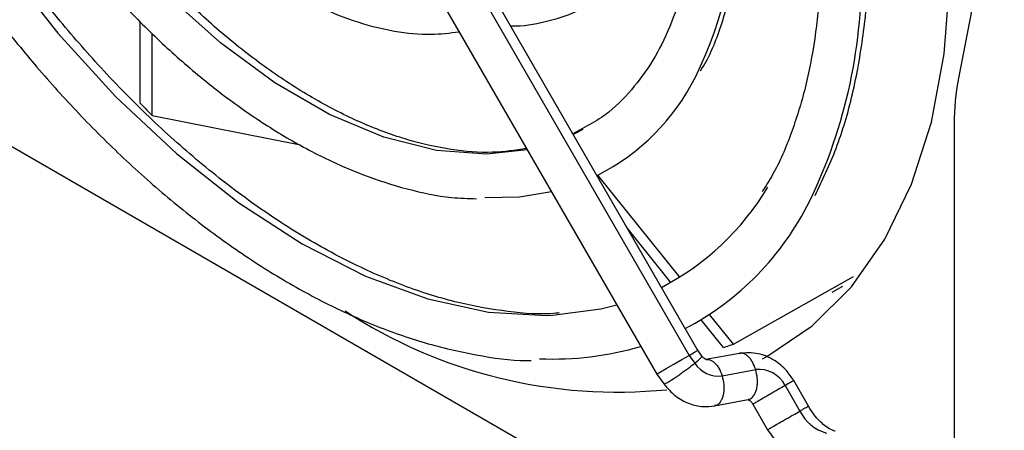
# Model space of a CAD drawing. Header units: millimetres. Extents: x -0.66 to 0.91, y -0.4 to 0.64.
# Tile 103 of 241: x 0.6184 to 0.6516, y -0.3757 to -0.3619. Entities that reach past the tile are written whole.
import ezdxf

# ---------------------------------------------------------------- set-up
doc = ezdxf.new("R2010")
doc.units = ezdxf.units.MM
doc.layers.add('FORMAT', color=7, linetype='Continuous')

msp = doc.modelspace()

# ---------------------------------------------------------------- linework, layer by layer
at = {"layer": 'FORMAT', "color": 7, "linetype": 'Continuous', "lineweight": 25}
for p, q in [((0.653754, -0.344834), (0.650045, -0.363866)), ((0.641257, -0.373035), (0.630507, -0.354415)), ((0.630215, -0.354584), (0.640965, -0.373204)), ((0.629122, -0.355215), (0.639872, -0.373835)), ((0.622455, -0.364702), (0.622455, -0.361954)), ((0.622861, -0.365121), (0.622861, -0.362358)), ((0.612147, -0.362709), (0.642137, -0.380022)), ((0.622861, -0.365121), (0.627862, -0.366109)), ((0.649905, -0.365404), (0.649905, -0.39185)), ((0.637369, -0.365556), (0.637047, -0.365741)), ((0.640649, -0.370571), (0.637884, -0.367131)), ((0.640354, -0.370744), (0.638867, -0.368895)), ((0.642461, -0.372825), (0.646508, -0.370551)), ((0.64579, -0.371077), (0.646147, -0.370871)), ((0.64212, -0.372941), (0.641368, -0.372006)), ((0.642461, -0.372825), (0.641658, -0.371825)), ((0.641399, -0.373231), (0.641256, -0.373034)), ((0.64266, -0.373136), (0.641529, -0.373348)), ((0.640965, -0.373204), (0.641155, -0.373467)), ((0.642079, -0.373897), (0.64321, -0.373685)), ((0.639873, -0.373836), (0.640111, -0.374164)), ((0.644987, -0.374914), (0.644491, -0.374055)), ((0.644202, -0.374222), (0.644698, -0.375081)), ((0.641826, -0.374908), (0.642957, -0.374696)), ((0.643113, -0.37485), (0.643609, -0.375709)), ((0.643609, -0.375709), (0.643857, -0.376055))]:
    msp.add_line(p, q, dxfattribs=at)
at = {"layer": 'FORMAT', "color": 7, "linetype": 'Continuous', "lineweight": 25, "flags": 128}
for points in [[(0.643438, -0.373325), (0.643588, -0.373245), (0.645111, -0.372214), (0.646442, -0.370891), (0.647565, -0.369293), (0.648468, -0.367437), (0.649139, -0.365347), (0.64957, -0.363049), (0.649756, -0.360569), (0.649694, -0.357939), (0.649385, -0.35519), (0.648833, -0.352355), (0.648045, -0.34947), (0.64703, -0.346568), (0.645801, -0.343686), (0.645376, -0.342795)], [(0.635509, -0.366278), (0.634137, -0.36643), (0.632445, -0.366302), (0.630668, -0.365851), (0.628841, -0.365086), (0.626996, -0.364021), (0.625168, -0.362676), (0.623392, -0.361076), (0.6217, -0.359251), (0.620124, -0.357234), (0.618769, -0.355189)], [(0.615792, -0.356908), (0.616165, -0.357517), (0.61785, -0.360013), (0.619682, -0.362349), (0.621634, -0.36449), (0.623677, -0.366405), (0.625782, -0.368066), (0.627918, -0.369449), (0.630055, -0.370533), (0.63216, -0.371303), (0.634203, -0.371747), (0.636155, -0.371859), (0.636359, -0.371851)], [(0.63738, -0.365591), (0.637144, -0.365715), (0.637056, -0.365758)], [(0.634075, -0.367884), (0.635242, -0.367859), (0.636322, -0.367687)], [(0.636359, -0.371851), (0.637987, -0.371638), (0.638525, -0.371502)], [(0.640965, -0.373204), (0.641151, -0.373097), (0.641247, -0.373041), (0.641257, -0.373035)], [(0.639872, -0.373835), (0.639889, -0.373825), (0.639999, -0.373762), (0.640195, -0.373648), (0.640447, -0.373503), (0.640718, -0.373347), (0.640965, -0.373204)]]:
    msp.add_lwpolyline(points, dxfattribs=at)
at = {"layer": 'FORMAT', "color": 7, "linetype": 'Continuous', "lineweight": 25}
for centre, radius, start, end in [((0.629241, -0.357885), 0.013332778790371, 333.520357, 1.921051), ((0.629295, -0.360377), 0.0174855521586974, 334.082439, 1.671492), ((0.634477, -0.360445), 0.0075047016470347, 297.00346, 333.18956), ((0.657961, -0.365364), 0.0080559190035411, 169.285152, 180.284809), ((0.635845, -0.36287), 0.0090695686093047, 297.502016, 329.009018), ((0.63632, -0.363696), 0.0097166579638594, 297.677271, 333.580695), ((0.638548, -0.357671), 0.0167721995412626, 236.797314, 275.69798), ((0.636395, -0.362981), 0.0103466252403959, 267.377465, 286.496952), ((0.641962, -0.37294), 0.0009636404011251, 213.106287, 276.923802), ((0.643318, -0.37467), 0.0009916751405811, 26.914969, 96.267295), ((0.645975, -0.374452), 0.0014229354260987, 206.202826, 254.457743)]:
    msp.add_arc(centre, radius, start, end, dxfattribs=at)
for points, knots in [([(0.620753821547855, -0.3540430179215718), (0.6209955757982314, -0.3544369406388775), (0.6213915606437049, -0.355082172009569), (0.6221231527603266, -0.3560704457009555), (0.6229093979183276, -0.3570475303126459), (0.6238956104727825, -0.3581178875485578), (0.6249667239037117, -0.359129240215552), (0.6261161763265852, -0.3600539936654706), (0.6273175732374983, -0.3608567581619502), (0.6285508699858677, -0.3615123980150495), (0.6297989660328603, -0.3620038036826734), (0.631044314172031, -0.3623065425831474), (0.6321964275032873, -0.3624270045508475), (0.6328981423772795, -0.3623388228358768), (0.6332117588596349, -0.3622994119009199)], [0, 0, 0, 0, 0.0747622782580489, 0.1224579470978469, 0.2011539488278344, 0.2820208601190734, 0.3679230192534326, 0.4566190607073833, 0.5472920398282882, 0.6393805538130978, 0.7326338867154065, 0.826986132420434, 0.9226751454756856, 1, 1, 1, 1]), ([(0.6354862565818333, -0.3662389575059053), (0.6351083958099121, -0.3662936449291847), (0.6343078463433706, -0.3664095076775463), (0.6329586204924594, -0.3663014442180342), (0.6314984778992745, -0.3659801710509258), (0.6299902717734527, -0.3654291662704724), (0.6284575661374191, -0.3646638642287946), (0.6269230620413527, -0.3636952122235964), (0.6254150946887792, -0.3625442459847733), (0.6239697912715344, -0.3612460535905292), (0.6226194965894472, -0.359844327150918), (0.6214807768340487, -0.3584984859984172), (0.620517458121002, -0.3572240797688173), (0.6197393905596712, -0.3561153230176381), (0.6192795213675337, -0.3553533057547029), (0.6190741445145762, -0.3550129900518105)], [0, 0, 0, 0, 0.0792995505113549, 0.1680068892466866, 0.2554218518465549, 0.3421260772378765, 0.4283749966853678, 0.5141588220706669, 0.5992429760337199, 0.6829289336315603, 0.76339796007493, 0.8403713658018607, 0.8957651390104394, 0.9534488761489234, 1, 1, 1, 1]), ([(0.6176938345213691, -0.355810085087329), (0.6180084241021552, -0.3563283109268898), (0.6185058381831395, -0.3571477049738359), (0.6193914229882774, -0.3583936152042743), (0.6203088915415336, -0.3595948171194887), (0.6214573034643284, -0.3609388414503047), (0.6227075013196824, -0.3622443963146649), (0.6240554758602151, -0.363484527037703), (0.6254741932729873, -0.3646190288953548), (0.6269430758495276, -0.3656202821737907), (0.6284427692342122, -0.366465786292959), (0.6299571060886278, -0.3671418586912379), (0.631468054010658, -0.3676223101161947), (0.6327583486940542, -0.3678957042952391), (0.633518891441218, -0.3679184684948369), (0.6337986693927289, -0.3679268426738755)], [0, 0, 0, 0, 0.0752712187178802, 0.1190152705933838, 0.1913376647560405, 0.2658622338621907, 0.3452244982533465, 0.4273771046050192, 0.5115231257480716, 0.597062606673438, 0.6836285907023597, 0.7710263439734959, 0.8591905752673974, 0.9482009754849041, 1, 1, 1, 1]), ([(0.6365834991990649, -0.3717737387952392), (0.6365446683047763, -0.3717784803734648), (0.6360038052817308, -0.3718445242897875), (0.634866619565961, -0.3717482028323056), (0.6331902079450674, -0.3714671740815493), (0.6314500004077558, -0.3709277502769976), (0.6296775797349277, -0.3701684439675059), (0.6278882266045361, -0.3691893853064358), (0.6261045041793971, -0.3680054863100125), (0.6243502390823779, -0.366634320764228), (0.6226545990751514, -0.3651038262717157), (0.6210603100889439, -0.3634646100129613), (0.6196342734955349, -0.3618124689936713), (0.6184470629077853, -0.3602855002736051), (0.6174087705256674, -0.3588218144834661), (0.6166484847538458, -0.3576745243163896), (0.6162133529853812, -0.3569424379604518), (0.6160906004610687, -0.3567359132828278)], [0, 0, 0, 0, 0.0064217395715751, 0.0894463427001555, 0.1715279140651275, 0.2530353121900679, 0.3341962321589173, 0.4150830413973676, 0.4956666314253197, 0.5757815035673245, 0.6550248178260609, 0.7324659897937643, 0.8055184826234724, 0.8691676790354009, 0.9192229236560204, 0.9772124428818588, 1, 1, 1, 1]), ([(0.6411846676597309, -0.3571013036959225), (0.641184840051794, -0.3574555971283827), (0.6411852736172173, -0.3583466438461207), (0.641022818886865, -0.3596645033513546), (0.6407188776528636, -0.3610505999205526), (0.6402672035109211, -0.3623082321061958), (0.6396749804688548, -0.3634348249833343), (0.6389244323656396, -0.36440903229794), (0.638160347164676, -0.3651375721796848), (0.6375874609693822, -0.3654405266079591), (0.6373690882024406, -0.3655560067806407)], [0, 0, 0, 0, 0.0863034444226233, 0.2170528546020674, 0.3488997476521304, 0.4823705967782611, 0.6186136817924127, 0.7596037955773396, 0.9083657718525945, 1, 1, 1, 1]), ([(0.6413520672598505, -0.3636162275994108), (0.641414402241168, -0.3635137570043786), (0.6417462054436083, -0.3629683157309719), (0.6421620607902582, -0.3618000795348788), (0.6425771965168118, -0.3601285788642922), (0.6427834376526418, -0.3585508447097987), (0.6427797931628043, -0.3575021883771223), (0.6427783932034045, -0.357099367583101)], [0, 0, 0, 0, 0.0602139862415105, 0.3205133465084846, 0.5801893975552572, 0.8387379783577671, 1, 1, 1, 1]), ([(0.6146412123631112, -0.3574099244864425), (0.6150411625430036, -0.3580734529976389), (0.615647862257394, -0.3590799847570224), (0.6166880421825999, -0.3605812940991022), (0.6177147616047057, -0.3619691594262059), (0.6189968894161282, -0.3635403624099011), (0.6203933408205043, -0.3650894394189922), (0.6219020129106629, -0.366590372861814), (0.6234957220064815, -0.3679997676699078), (0.6251539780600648, -0.3692875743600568), (0.6268573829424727, -0.3704298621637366), (0.6285885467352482, -0.3714085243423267), (0.6303309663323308, -0.3722066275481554), (0.6320725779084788, -0.3728196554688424), (0.6337922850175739, -0.3732077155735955), (0.6349894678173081, -0.37339107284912), (0.6355890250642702, -0.3733767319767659), (0.6356444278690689, -0.3733754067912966)], [0, 0, 0, 0, 0.0733891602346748, 0.1113268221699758, 0.1741237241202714, 0.2389292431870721, 0.3080412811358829, 0.3796978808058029, 0.4531987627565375, 0.5280017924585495, 0.6037494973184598, 0.6802125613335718, 0.7572653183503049, 0.8348634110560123, 0.9130479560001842, 0.9919650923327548, 1, 1, 1, 1]), ([(0.6452118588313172, -0.3678181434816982), (0.6454603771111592, -0.36730051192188), (0.6459698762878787, -0.3662392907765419), (0.6465048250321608, -0.3644204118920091), (0.6468563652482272, -0.362433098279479), (0.6470143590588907, -0.3607924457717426), (0.646991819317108, -0.3597889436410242), (0.6469859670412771, -0.3595283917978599)], [0, 0, 0, 0, 0.2217724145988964, 0.4546662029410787, 0.6870687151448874, 0.9187497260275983, 1, 1, 1, 1]), ([(0.6453909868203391, -0.3595297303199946), (0.6453913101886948, -0.3599436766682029), (0.6453921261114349, -0.3609881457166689), (0.6452213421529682, -0.3625505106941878), (0.6449026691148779, -0.3642167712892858), (0.6444207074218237, -0.3657444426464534), (0.6439278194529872, -0.3669128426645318), (0.6435461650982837, -0.36750027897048), (0.6434237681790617, -0.3676886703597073)], [0, 0, 0, 0, 0.1263760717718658, 0.3188719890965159, 0.5126610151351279, 0.7081858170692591, 0.9064149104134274, 1, 1, 1, 1]), ([(0.6349445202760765, -0.36210064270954), (0.6350043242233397, -0.3621017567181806), (0.6354569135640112, -0.3621101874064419), (0.6362516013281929, -0.3619335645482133), (0.6371047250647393, -0.3616825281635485), (0.6375321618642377, -0.3614121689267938), (0.6376460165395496, -0.3613401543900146)], [0, 0, 0, 0, 0.0604038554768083, 0.4571293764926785, 0.855397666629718, 1, 1, 1, 1]), ([(0.6224549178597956, -0.364701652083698), (0.6225304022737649, -0.3647804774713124), (0.6226651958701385, -0.3649212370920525), (0.6228008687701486, -0.3650599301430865), (0.6228605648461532, -0.3651209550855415)], [0, 0, 0, 0, 0.5600000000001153, 1, 1, 1, 1]), ([(0.6421196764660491, -0.3729408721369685), (0.6421838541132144, -0.3729200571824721), (0.6422984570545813, -0.3728828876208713), (0.6424115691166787, -0.3728426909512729), (0.6424613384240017, -0.3728250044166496)], [0, 0, 0, 0, 0.5599999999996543, 0.9999999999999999, 0.9999999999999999, 0.9999999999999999, 0.9999999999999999]), ([(0.644491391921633, -0.3740546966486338), (0.6444134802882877, -0.3739371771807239), (0.6442387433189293, -0.3736736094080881), (0.6438314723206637, -0.3733405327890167), (0.6432779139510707, -0.3730953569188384), (0.642873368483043, -0.3731218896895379), (0.6426624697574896, -0.3731357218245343)], [0, 0, 0, 0, 0.1888429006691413, 0.4235289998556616, 0.699472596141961, 1, 1, 1, 1]), ([(0.643209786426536, -0.3736847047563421), (0.6431759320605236, -0.3735934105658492), (0.6431238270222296, -0.373452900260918), (0.6430212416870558, -0.3733072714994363), (0.6429332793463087, -0.3732166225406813), (0.6428401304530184, -0.3731581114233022), (0.6427465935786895, -0.3731232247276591), (0.6426903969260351, -0.3731411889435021), (0.6426629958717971, -0.3731499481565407)], [0, 0, 0, 0, 0.270287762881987, 0.4159981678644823, 0.5650261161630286, 0.7143020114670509, 0.8606958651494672, 1, 1, 1, 1]), ([(0.6401130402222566, -0.3741612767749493), (0.6401126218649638, -0.3741629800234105), (0.6401107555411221, -0.3741705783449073), (0.6401424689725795, -0.3741628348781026), (0.6402358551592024, -0.3741164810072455), (0.6403954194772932, -0.3740170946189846), (0.6405495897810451, -0.3739140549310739), (0.6406794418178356, -0.3738239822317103), (0.6408120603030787, -0.3737288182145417), (0.6409798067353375, -0.3736049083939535), (0.6410860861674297, -0.3735210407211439), (0.6411551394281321, -0.3734665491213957)], [0, 0, 0, 0, 0.0265343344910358, 0.1183716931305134, 0.2892153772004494, 0.4600590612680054, 0.5518964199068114, 0.6455417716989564, 0.739031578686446, 0.8304401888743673, 1, 1, 1, 1]), ([(0.6411551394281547, -0.3734665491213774), (0.641213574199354, -0.373418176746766), (0.641303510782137, -0.3733437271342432), (0.6413708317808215, -0.3732779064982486), (0.6414008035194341, -0.3732426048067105), (0.641398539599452, -0.3732350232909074), (0.6413974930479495, -0.3732315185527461)], [0, 0, 0, 0, 0.3899451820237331, 0.600162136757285, 0.8151653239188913, 1, 1, 1, 1]), ([(0.6415327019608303, -0.3733462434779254), (0.641533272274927, -0.373346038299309), (0.6415362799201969, -0.3733449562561), (0.6415164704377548, -0.3733390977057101), (0.6414673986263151, -0.3733094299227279), (0.6414232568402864, -0.3732585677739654), (0.6414000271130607, -0.3732318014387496)], [0, 0, 0, 0, 0.0654595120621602, 0.3452115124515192, 0.6554158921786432, 1, 1, 1, 1]), ([(0.6415568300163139, -0.3733570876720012), (0.6415760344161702, -0.3733513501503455), (0.6416241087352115, -0.3733369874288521), (0.6417089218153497, -0.3733707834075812), (0.6418019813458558, -0.3734285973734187), (0.6418899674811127, -0.3735194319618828), (0.6419925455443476, -0.3736650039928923), (0.6420446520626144, -0.3738055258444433), (0.6420785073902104, -0.3738968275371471)], [0, 0, 0, 0, 0.1016429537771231, 0.2544425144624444, 0.4102502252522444, 0.5657991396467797, 0.7178853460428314, 1, 1, 1, 1]), ([(0.6429544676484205, -0.3746818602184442), (0.642982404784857, -0.3746791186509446), (0.643066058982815, -0.3746709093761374), (0.6431551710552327, -0.3745622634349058), (0.6432213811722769, -0.3744201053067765), (0.6432559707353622, -0.3742852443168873), (0.6432714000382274, -0.3741355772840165), (0.6432685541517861, -0.3739321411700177), (0.6432329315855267, -0.3737821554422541), (0.6432097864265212, -0.3736847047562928)], [0, 0, 0, 0, 0.1075562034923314, 0.3220633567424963, 0.437372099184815, 0.5549509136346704, 0.6723344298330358, 0.7871048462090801, 1, 1, 1, 1]), ([(0.6420785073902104, -0.3738968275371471), (0.6421016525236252, -0.3739942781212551), (0.6421372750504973, -0.3741442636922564), (0.6421401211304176, -0.3743477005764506), (0.6421246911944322, -0.3744973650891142), (0.6420901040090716, -0.3746322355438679), (0.6420238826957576, -0.3747743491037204), (0.6419353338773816, -0.3748826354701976), (0.6418523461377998, -0.3748908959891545), (0.641825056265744, -0.3748936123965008)], [0, 0, 0, 0, 0.2134192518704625, 0.3284722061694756, 0.4461446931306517, 0.5640129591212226, 0.6796055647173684, 0.8946407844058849, 0.9999999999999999, 0.9999999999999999, 0.9999999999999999, 0.9999999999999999]), ([(0.6444892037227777, -0.3740559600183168), (0.6444883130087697, -0.3740564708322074), (0.6444863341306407, -0.3740576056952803), (0.6444482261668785, -0.3740795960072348), (0.6443682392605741, -0.3741257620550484), (0.6442676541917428, -0.3741838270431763), (0.6442023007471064, -0.3742215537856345)], [0, 0, 0, 0, 0.1775607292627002, 0.3944824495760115, 0.6065752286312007, 1, 1, 1, 1]), ([(0.6401102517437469, -0.3741632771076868), (0.6402349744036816, -0.3743085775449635), (0.6404794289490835, -0.3745933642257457), (0.6409544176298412, -0.3748451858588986), (0.6414125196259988, -0.374953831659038), (0.6416971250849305, -0.3749219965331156), (0.6418279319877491, -0.3749073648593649)], [0, 0, 0, 0, 0.2813238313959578, 0.5513904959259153, 0.793815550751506, 1, 1, 1, 1]), ([(0.6442023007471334, -0.3742215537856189), (0.6441263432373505, -0.37426540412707), (0.6440094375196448, -0.3743328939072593), (0.6438289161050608, -0.3744371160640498), (0.6436875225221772, -0.3745187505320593), (0.6435505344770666, -0.3745978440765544), (0.643389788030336, -0.3746906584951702), (0.6432265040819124, -0.3747849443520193), (0.6431377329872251, -0.3748362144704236), (0.6431106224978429, -0.3748518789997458), (0.643114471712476, -0.3748496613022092), (0.6431149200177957, -0.374849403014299)], [0, 0, 0, 0, 0.1720421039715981, 0.26478890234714, 0.3596473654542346, 0.4546636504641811, 0.5478454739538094, 0.7211902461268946, 0.8945350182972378, 0.9877168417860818, 1, 1, 1, 1]), ([(0.6429595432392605, -0.3746972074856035), (0.6429600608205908, -0.37469782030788), (0.6429611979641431, -0.3746991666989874), (0.6430036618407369, -0.3747208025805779), (0.6430533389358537, -0.3747665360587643), (0.6430902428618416, -0.3748129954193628), (0.6431059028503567, -0.3748384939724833), (0.6431132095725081, -0.3748503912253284)], [0, 0, 0, 0, 0.2475932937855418, 0.5439707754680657, 0.7973658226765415, 0.9054538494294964, 1, 1, 1, 1]), ([(0.6436113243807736, -0.3757080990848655), (0.6436106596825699, -0.3757084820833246), (0.6436064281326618, -0.3757109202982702), (0.6436333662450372, -0.3756953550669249), (0.6437225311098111, -0.3756438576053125), (0.6438857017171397, -0.3755496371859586), (0.6440464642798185, -0.3754568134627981), (0.6441834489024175, -0.3753777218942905), (0.6443248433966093, -0.3752960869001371), (0.6445053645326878, -0.3751918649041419), (0.6446222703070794, -0.3751243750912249), (0.6446982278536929, -0.3750805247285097)], [0, 0, 0, 0, 0.0172770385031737, 0.1099877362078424, 0.2824560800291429, 0.4549244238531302, 0.5476351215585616, 0.6421710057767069, 0.736549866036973, 0.8288277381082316, 1, 1, 1, 1]), ([(0.6446982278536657, -0.375080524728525), (0.6447636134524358, -0.3750427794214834), (0.6448642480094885, -0.3749846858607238), (0.6449439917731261, -0.3749386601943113), (0.6449808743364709, -0.3749173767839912), (0.644983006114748, -0.3749161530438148), (0.6449838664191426, -0.37491565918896)], [0, 0, 0, 0, 0.4059219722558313, 0.6247519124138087, 0.8485641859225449, 1, 1, 1, 1]), ([(0.6458913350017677, -0.3757563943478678), (0.6458896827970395, -0.3757563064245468), (0.6458810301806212, -0.3757558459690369), (0.6457342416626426, -0.3757093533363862), (0.6455452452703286, -0.3755815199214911), (0.6453585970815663, -0.3754143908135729), (0.6451675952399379, -0.3751994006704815), (0.6450515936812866, -0.3750155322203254), (0.644987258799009, -0.3749135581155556)], [0, 0, 0, 0, 0.054387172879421, 0.2848262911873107, 0.4718949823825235, 0.6236221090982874, 0.7912594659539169, 1, 1, 1, 1])]:
    msp.add_open_spline(points, degree=3, knots=knots, dxfattribs=at)

doc.saveas('drawing.dxf')
